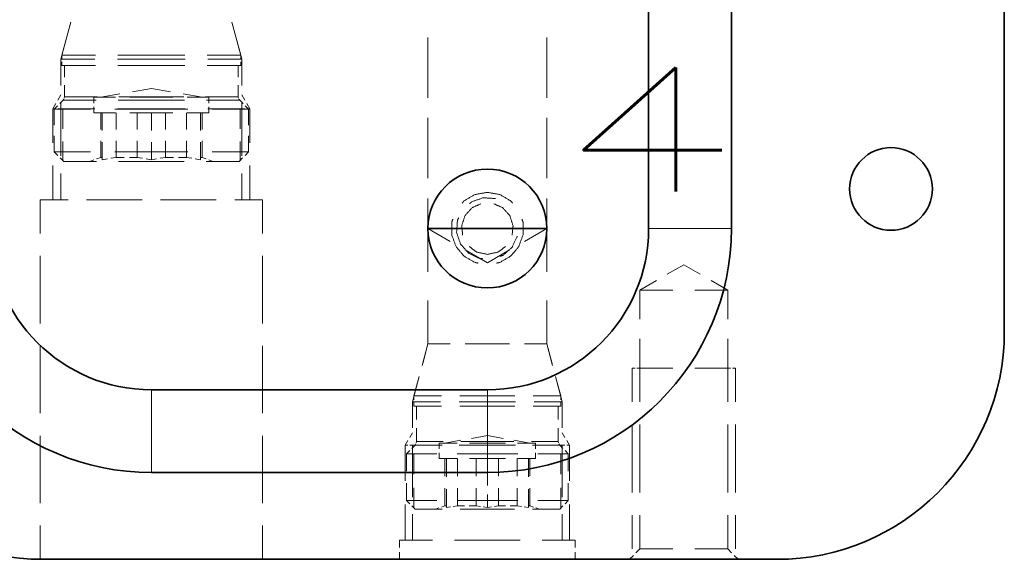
# Model space of a CAD drawing. Header units: millimetres. Extents: x 0 to 1189, y 0 to 841.
# Tile 4 of 84: x 140 to 188, y 172 to 198. Entities that reach past the tile are written whole.
import ezdxf

# ---------------------------------------------------------------- set-up
doc = ezdxf.new("R2010")
doc.units = ezdxf.units.MM
doc.layers.add('1', color=7, linetype='Continuous')
doc.styles.add('mdcsolid', font='simplex.shx')

msp = doc.modelspace()

# ---------------------------------------------------------------- linework, layer by layer
at = {"layer": '1', "color": 95, "linetype": 'Continuous', "lineweight": 35}
for p, q in [((187.911, 183.094), (187.911, 302.725)), ((170.711, 287.848), (170.711, 188.094)), ((174.711, 287.848), (174.711, 188.094)), ((162.911, 180.294), (146.661, 180.294)), ((162.911, 176.294), (146.661, 176.294)), ((141.411, 172.094), (176.911, 172.094))]:
    msp.add_line(p, q, dxfattribs=at)
at = {"layer": '1', "color": 251, "linetype": 'Continuous', "lineweight": 13}
for p, q in [((142.736, 197.964), (142.286, 196.284)), ((142.767, 198.081), (142.336, 196.472)), ((150.986, 196.472), (150.555, 198.081)), ((151.036, 196.284), (150.586, 197.964)), ((160.036, 197.338), (160.036, 194.419)), ((165.786, 194.418), (165.786, 197.337)), ((142.286, 196.284), (142.286, 195.009)), ((142.336, 196.472), (142.336, 196.284)), ((150.986, 196.284), (150.986, 196.472)), ((151.036, 195.009), (151.036, 196.284)), ((142.336, 196.159), (142.336, 195.972)), ((142.461, 195.972), (142.461, 195.409)), ((150.861, 195.409), (150.861, 195.972)), ((150.986, 195.972), (150.986, 196.159)), ((142.461, 195.034), (142.461, 194.472)), ((146.661, 194.874), (145.742, 194.712)), ((147.581, 194.712), (146.661, 194.874)), ((150.861, 194.472), (150.861, 195.034)), ((142.141, 194.304), (142.286, 194.556)), ((142.388, 194.295), (142.227, 194.134)), ((142.429, 194.356), (142.388, 194.295)), ((142.461, 194.472), (142.447, 194.4)), ((143.886, 194.442), (143.886, 194.161)), ((145.128, 194.604), (144.209, 194.442)), ((149.114, 194.442), (148.194, 194.604)), ((149.436, 194.161), (149.436, 194.442)), ((150.875, 194.4), (150.861, 194.472)), ((150.934, 194.295), (150.894, 194.356)), ((151.096, 194.134), (150.934, 194.295)), ((151.182, 194.304), (151.036, 194.556)), ((141.899, 193.885), (142.044, 194.136)), ((141.899, 192.235), (141.899, 193.885)), ((142.044, 193.885), (141.899, 193.885)), ((142.119, 194.027), (141.958, 193.865)), ((141.958, 193.865), (141.958, 193.093)), ((142.286, 193.885), (142.141, 193.885)), ((142.286, 194.16), (142.286, 191.61)), ((142.286, 193.885), (143.927, 193.885)), ((142.372, 192.917), (142.372, 193.832)), ((143.886, 193.973), (143.886, 193.692)), ((145.02, 193.885), (148.302, 193.885)), ((149.396, 193.885), (151.036, 193.885)), ((149.436, 193.692), (149.436, 193.973)), ((150.951, 192.917), (150.951, 193.832)), ((151.036, 191.61), (151.036, 194.16)), ((151.036, 193.885), (151.182, 193.885)), ((151.364, 193.865), (151.203, 194.027)), ((151.424, 193.885), (151.278, 194.136)), ((151.278, 193.885), (151.424, 193.885)), ((151.364, 193.093), (151.364, 193.865)), ((151.424, 192.235), (151.424, 193.885)), ((144.209, 193.692), (144.209, 192.882)), ((144.28, 193.692), (144.28, 192.841)), ((144.962, 193.692), (144.962, 192.882)), ((145.979, 192.882), (145.979, 193.692)), ((146.661, 193.692), (146.661, 192.841)), ((147.344, 193.692), (147.344, 192.882)), ((148.36, 192.882), (148.36, 193.692)), ((149.042, 193.692), (149.042, 192.841)), ((149.114, 192.882), (149.114, 193.692)), ((160.036, 193.446), (160.036, 190.527)), ((165.786, 190.527), (165.786, 193.445)), ((141.958, 192.578), (141.958, 191.805)), ((151.364, 191.805), (151.364, 192.578)), ((142.372, 191.392), (142.372, 192.307)), ((144.209, 192.342), (144.209, 191.532)), ((144.28, 192.274), (144.28, 191.424)), ((144.962, 192.342), (144.962, 191.532)), ((145.979, 191.532), (145.979, 192.342)), ((146.661, 192.274), (146.661, 191.424)), ((147.344, 192.342), (147.344, 191.532)), ((148.36, 191.532), (148.36, 192.342)), ((149.042, 192.274), (149.042, 191.424)), ((149.114, 191.532), (149.114, 192.342)), ((150.951, 191.392), (150.951, 192.307)), ((141.958, 191.805), (142.132, 191.631)), ((142.248, 191.516), (142.422, 191.342)), ((144.209, 191.532), (144.013, 191.461)), ((144.28, 191.532), (144.253, 191.532)), ((144.28, 191.424), (144.536, 191.464)), ((144.706, 191.491), (144.962, 191.532)), ((145.343, 191.532), (144.962, 191.532)), ((145.979, 191.532), (145.598, 191.532)), ((145.979, 191.532), (146.235, 191.491)), ((146.405, 191.464), (146.661, 191.424)), ((146.661, 191.424), (146.917, 191.464)), ((147.088, 191.491), (147.344, 191.532)), ((147.725, 191.532), (147.344, 191.532)), ((148.36, 191.532), (147.979, 191.532)), ((148.36, 191.532), (148.616, 191.491)), ((148.787, 191.464), (149.042, 191.424)), ((149.069, 191.532), (149.042, 191.532)), ((149.31, 191.461), (149.114, 191.532)), ((150.901, 191.342), (151.074, 191.516)), ((151.19, 191.631), (151.364, 191.805)), ((141.899, 189.485), (141.899, 191.135)), ((143.882, 191.413), (143.686, 191.342)), ((149.636, 191.342), (149.44, 191.413)), ((151.424, 189.485), (151.424, 191.135)), ((142.286, 190.76), (142.286, 189.485)), ((151.036, 189.485), (151.036, 190.76)), ((160.036, 189.554), (160.036, 188.094)), ((165.786, 188.094), (165.786, 189.554)), ((141.286, 189.485), (141.286, 187.855)), ((152.036, 187.855), (152.036, 189.485)), ((160.036, 188.094), (160.036, 186.001)), ((160.036, 188.094), (161.114, 187.472)), ((160.036, 188.094), (160.036, 186.001)), ((164.708, 187.472), (165.786, 188.094)), ((165.786, 186.001), (165.786, 188.094)), ((165.786, 186.001), (165.786, 188.094)), ((141.286, 186.768), (141.286, 183.507)), ((152.036, 183.507), (152.036, 186.768)), ((161.833, 187.057), (162.911, 186.434)), ((162.911, 186.434), (163.989, 187.057)), ((172.411, 186.344), (171.614, 185.884)), ((173.208, 185.884), (172.411, 186.344)), ((171.083, 185.577), (170.286, 185.117)), ((174.536, 185.117), (173.739, 185.577)), ((170.286, 185.117), (170.286, 183.702)), ((174.536, 183.702), (174.536, 185.117)), ((160.036, 184.606), (160.036, 182.513)), ((160.036, 184.606), (160.036, 182.513)), ((165.786, 182.513), (165.786, 184.606)), ((165.786, 182.513), (165.786, 184.606)), ((141.286, 182.42), (141.286, 179.159)), ((152.036, 179.159), (152.036, 182.42)), ((160.036, 182.513), (159.755, 181.464)), ((160.036, 182.513), (159.783, 181.569)), ((166.067, 181.464), (165.786, 182.513)), ((166.039, 181.569), (165.786, 182.513)), ((170.286, 182.759), (170.286, 181.344)), ((174.536, 181.344), (174.536, 182.759)), ((169.911, 179.704), (169.911, 181.344)), ((170.052, 181.344), (169.911, 181.344)), ((170.286, 181.344), (170.145, 181.344)), ((170.286, 181.344), (170.286, 179.704)), ((174.536, 179.704), (174.536, 181.344)), ((174.536, 181.344), (174.677, 181.344)), ((174.771, 181.344), (174.911, 181.344)), ((174.911, 179.704), (174.911, 181.344)), ((159.567, 180.764), (159.286, 179.714)), ((159.614, 180.939), (159.361, 179.994)), ((166.461, 179.994), (166.208, 180.939)), ((166.536, 179.714), (166.255, 180.764)), ((159.286, 179.714), (159.286, 178.458)), ((159.361, 179.994), (159.361, 179.807)), ((159.361, 179.682), (159.361, 179.494)), ((166.461, 179.807), (166.461, 179.994)), ((166.461, 179.494), (166.461, 179.682)), ((166.536, 178.458), (166.536, 179.714)), ((159.486, 179.494), (159.486, 178.857)), ((166.336, 178.857), (166.336, 179.494)), ((169.911, 175.329), (169.911, 178.61)), ((170.286, 178.61), (170.286, 175.329)), ((174.536, 175.329), (174.536, 178.61)), ((174.911, 175.329), (174.911, 178.61)), ((159.157, 177.987), (159.286, 178.21)), ((159.486, 178.432), (159.486, 177.794)), ((166.336, 177.794), (166.336, 178.432)), ((166.665, 177.987), (166.536, 178.21)), ((141.286, 178.072), (141.286, 174.811)), ((152.036, 174.811), (152.036, 178.072)), ((158.942, 177.615), (159.071, 177.838)), ((159.413, 177.617), (159.257, 177.462)), ((159.286, 177.621), (159.286, 175.108)), ((159.454, 177.678), (159.413, 177.617)), ((159.486, 177.794), (159.472, 177.722)), ((160.586, 177.719), (160.586, 177.438)), ((161.628, 177.855), (160.859, 177.719)), ((162.911, 178.081), (162.141, 177.945)), ((163.681, 177.945), (162.911, 178.081)), ((164.964, 177.719), (164.194, 177.855)), ((165.236, 177.438), (165.236, 177.719)), ((166.35, 177.722), (166.336, 177.794)), ((166.409, 177.617), (166.369, 177.678)), ((166.565, 177.462), (166.409, 177.617)), ((166.536, 175.108), (166.536, 177.621)), ((166.88, 177.615), (166.751, 177.838)), ((158.942, 175.89), (158.942, 177.615)), ((159.071, 177.615), (158.942, 177.615)), ((159.153, 177.358), (158.998, 177.202)), ((158.998, 177.202), (158.998, 176.351)), ((159.286, 177.615), (159.157, 177.615)), ((159.286, 177.615), (160.646, 177.615)), ((159.362, 176.215), (159.362, 177.203)), ((160.586, 177.25), (160.586, 176.969)), ((161.552, 177.615), (164.271, 177.615)), ((165.177, 177.615), (166.536, 177.615)), ((165.236, 176.969), (165.236, 177.25)), ((166.46, 176.215), (166.46, 177.203)), ((166.536, 177.615), (166.665, 177.615)), ((166.825, 177.202), (166.669, 177.358)), ((166.751, 177.615), (166.88, 177.615)), ((166.825, 176.351), (166.825, 177.202)), ((166.88, 175.89), (166.88, 177.615)), ((160.859, 176.969), (160.859, 176.113)), ((160.927, 176.969), (160.927, 176.081)), ((161.465, 176.969), (161.465, 176.113)), ((162.373, 176.113), (162.373, 176.969)), ((163.45, 176.969), (163.45, 176.113)), ((164.357, 176.113), (164.357, 176.969)), ((164.896, 176.969), (164.896, 176.081)), ((164.964, 176.113), (164.964, 176.969)), ((162.911, 176.294), (162.911, 175.659)), ((158.998, 175.784), (158.998, 174.934)), ((166.825, 174.934), (166.825, 175.784)), ((159.362, 174.569), (159.362, 175.557)), ((160.859, 175.543), (160.859, 174.687)), ((160.927, 175.488), (160.927, 174.6)), ((161.465, 175.543), (161.465, 174.687)), ((162.373, 174.687), (162.373, 175.543)), ((163.45, 175.543), (163.45, 174.687)), ((164.357, 174.687), (164.357, 175.543)), ((164.896, 175.488), (164.896, 174.6)), ((164.964, 174.687), (164.964, 175.543)), ((166.46, 174.569), (166.46, 175.557)), ((158.998, 174.934), (159.153, 174.778)), ((162.911, 175.235), (162.911, 174.6)), ((166.669, 174.778), (166.825, 174.934)), ((158.942, 173.015), (158.942, 174.74)), ((159.257, 174.675), (159.412, 174.519)), ((160.571, 174.582), (160.399, 174.519)), ((160.859, 174.687), (160.686, 174.624)), ((160.927, 174.687), (160.901, 174.687)), ((160.927, 174.6), (161.129, 174.632)), ((161.263, 174.654), (161.465, 174.687)), ((161.805, 174.687), (161.465, 174.687)), ((162.373, 174.687), (162.032, 174.687)), ((162.373, 174.687), (162.575, 174.654)), ((162.709, 174.632), (162.911, 174.6)), ((162.911, 174.6), (163.113, 174.632)), ((163.248, 174.654), (163.45, 174.687)), ((163.79, 174.687), (163.45, 174.687)), ((164.357, 174.687), (164.017, 174.687)), ((164.357, 174.687), (164.559, 174.654)), ((164.694, 174.632), (164.896, 174.6)), ((164.921, 174.687), (164.896, 174.687)), ((165.136, 174.624), (164.964, 174.687)), ((165.424, 174.519), (165.251, 174.582)), ((166.41, 174.519), (166.566, 174.675)), ((166.88, 173.015), (166.88, 174.74)), ((159.286, 174.271), (159.286, 173.015)), ((166.536, 173.015), (166.536, 174.271)), ((169.911, 172.594), (169.911, 174.235)), ((170.286, 174.235), (170.286, 172.594)), ((174.536, 172.594), (174.536, 174.235)), ((174.911, 172.594), (174.911, 174.235)), ((141.286, 173.725), (141.286, 172.094)), ((152.036, 172.094), (152.036, 173.725)), ((158.661, 173.015), (158.661, 172.67)), ((167.161, 172.67), (167.161, 173.015)), ((158.661, 172.439), (158.661, 172.094)), ((167.161, 172.094), (167.161, 172.439)), ((170.286, 172.594), (170.098, 172.406)), ((170.286, 172.594), (170.286, 172.594)), ((170.286, 172.594), (170.286, 172.594)), ((174.724, 172.406), (174.537, 172.594)), ((174.537, 172.594), (174.537, 172.594)), ((174.537, 172.594), (174.537, 172.594)), ((169.973, 172.281), (169.786, 172.094)), ((175.036, 172.094), (174.849, 172.281))]:
    msp.add_line(p, q, dxfattribs=at)
at = {"layer": '1', "color": 95, "linetype": 'Continuous', "lineweight": 35}
for centre, radius in [((182.431, 190.01), 2), ((162.911, 188.094), 2.875)]:
    msp.add_circle(centre, radius, dxfattribs=at)
for centre, radius, start, end in [((146.661, 188.094), 11.8, 180, 270), ((146.661, 188.094), 7.8, 180, 270), ((162.911, 188.094), 11.8, 270, 0), ((162.911, 188.094), 7.8, 270, 0), ((141.411, 183.094), 11, 180, 270), ((176.911, 183.094), 11, 270, 0)]:
    msp.add_arc(centre, radius, start, end, dxfattribs=at)
at = {"layer": '1', "color": 251, "linetype": 'Continuous', "lineweight": 13}
for points, knots in [([(142.286, 196.284), (142.396, 196.284), (143.241, 196.284), (143.927, 196.284)], [0, 0, 0.066861, 0.581784, 1, 1]), ([(142.336, 196.472), (142.445, 196.472), (143.28, 196.472), (143.958, 196.472)], [0, 0, 0.06686, 0.581784, 1, 1]), ([(145.02, 196.284), (145.688, 196.284), (147.635, 196.284), (148.302, 196.284)], [0, 0, 0.203306, 0.796694, 1, 1]), ([(145.039, 196.472), (145.699, 196.472), (147.624, 196.472), (148.283, 196.472)], [0, 0, 0.203306, 0.796694, 1, 1]), ([(149.364, 196.472), (150.043, 196.472), (150.878, 196.472), (150.986, 196.472)], [0, 0, 0.418216, 0.93314, 1, 1]), ([(149.396, 196.284), (150.082, 196.284), (150.927, 196.284), (151.036, 196.284)], [0, 0, 0.418216, 0.933139, 1, 1]), ([(142.336, 195.972), (142.445, 195.972), (143.28, 195.972), (143.958, 195.972)], [0, 0, 0.06686, 0.581784, 1, 1]), ([(145.039, 195.972), (145.699, 195.972), (147.624, 195.972), (148.283, 195.972)], [0, 0, 0.203306, 0.796694, 1, 1]), ([(149.364, 195.972), (150.043, 195.972), (150.878, 195.972), (150.986, 195.972)], [0, 0, 0.418216, 0.93314, 1, 1]), ([(143.99, 194.295), (142.811, 194.295), (142.388, 194.295)], [0, 0, 0.735914, 1, 1]), ([(144.036, 194.472), (143.377, 194.472), (142.566, 194.472), (142.461, 194.472)], [0, 0, 0.41822, 0.933139, 1, 1]), ([(144.927, 194.442), (144.416, 194.442), (143.886, 194.442)], [0, 0, 0.490709, 1, 1]), ([(149.436, 194.442), (149.3, 194.442), (148.396, 194.442)], [0, 0, 0.130523, 1, 1]), ([(150.861, 194.472), (150.756, 194.472), (149.945, 194.472), (149.286, 194.472)], [0, 0, 0.066861, 0.58178, 1, 1]), ([(150.934, 194.295), (150.827, 194.295), (150.002, 194.295), (149.332, 194.295)], [0, 0, 0.066863, 0.581781, 1, 1]), ([(143.722, 193.865), (142.984, 193.865), (142.076, 193.865), (141.958, 193.865)], [0, 0, 0.418214, 0.933138, 1, 1]), ([(151.364, 193.865), (151.246, 193.865), (150.338, 193.865), (149.6, 193.865)], [0, 0, 0.066862, 0.581786, 1, 1]), ([(144.927, 193.692), (144.416, 193.692), (143.886, 193.692)], [0, 0, 0.490709, 1, 1]), ([(149.436, 193.692), (149.3, 193.692), (148.396, 193.692)], [0, 0, 0.130523, 1, 1]), ([(143.722, 191.805), (142.984, 191.805), (142.076, 191.805), (141.958, 191.805)], [0, 0, 0.418214, 0.933138, 1, 1]), ([(151.364, 191.805), (151.246, 191.805), (150.338, 191.805), (149.6, 191.805)], [0, 0, 0.066862, 0.581786, 1, 1]), ([(144.012, 191.342), (142.842, 191.342), (142.422, 191.342)], [0, 0, 0.73592, 1, 1]), ([(150.901, 191.342), (150.794, 191.342), (149.976, 191.342), (149.311, 191.342)], [0, 0, 0.066857, 0.58178, 1, 1]), ([(162.911, 189.844), (162.313, 189.739), (161.786, 189.435), (161.689, 189.318)], [0, 0, 0.444441, 0.888887, 1, 1]), ([(163.299, 189.543), (162.715, 189.581), (162.161, 189.393), (162.051, 189.297)], [0, 0, 0.444446, 0.88889, 1, 1]), ([(164.134, 189.318), (164.036, 189.435), (163.51, 189.739), (162.911, 189.844)], [0, 0, 0.111113, 0.555555, 1, 1]), ([(141.286, 189.485), (141.389, 189.485), (142.192, 189.485), (142.63, 189.485)], [0, 0, 0.07686, 0.674117, 1, 1]), ([(143.526, 189.485), (143.675, 189.485), (145.613, 189.485), (146.213, 189.485)], [0, 0, 0.055524, 0.776488, 1, 1]), ([(147.109, 189.485), (147.71, 189.485), (149.647, 189.485), (149.797, 189.485)], [0, 0, 0.223512, 0.944476, 1, 1]), ([(150.692, 189.485), (151.13, 189.485), (151.933, 189.485), (152.036, 189.485)], [0, 0, 0.325883, 0.92314, 1, 1]), ([(161.716, 187.772), (161.668, 188.225), (161.829, 188.719), (162.176, 189.105), (162.592, 189.29)], [0, 0, 0.233332, 0.499996, 0.766663, 1, 1]), ([(163.23, 189.29), (163.646, 189.105), (163.994, 188.719), (164.154, 188.225), (164.107, 187.772)], [0, 0, 0.233337, 0.500004, 0.766668, 1, 1]), ([(161.527, 188.614), (161.462, 188.482), (161.424, 187.898), (161.612, 187.344), (161.998, 186.904), (162.523, 186.645), (162.669, 186.636)], [0, 0, 0.055551, 0.277777, 0.499997, 0.722222, 0.944443, 1, 1]), ([(161.24, 188.541), (161.188, 188.398), (161.188, 187.79), (161.396, 187.219), (161.786, 186.754), (162.313, 186.45), (162.462, 186.423)], [0, 0, 0.05556, 0.277777, 0.500003, 0.72222, 0.944445, 1, 1]), ([(163.36, 186.423), (163.51, 186.45), (164.036, 186.754), (164.427, 187.219), (164.635, 187.79), (164.635, 188.398), (164.583, 188.541)], [0, 0, 0.055555, 0.27778, 0.499997, 0.722223, 0.94444, 1, 1]), ([(163.523, 186.748), (163.661, 186.795), (164.101, 187.181), (164.36, 187.706)], [0, 0, 0.111104, 0.555556, 1, 1]), ([(162.911, 186.844), (162.403, 186.952), (162.035, 187.22)], [0, 0, 0.533328, 1, 1]), ([(163.788, 187.22), (163.42, 186.952), (162.911, 186.844)], [0, 0, 0.466667, 1, 1]), ([(170.286, 185.117), (170.39, 185.117), (171.162, 185.117), (171.88, 185.117)], [0, 0, 0.065257, 0.549619, 1, 1]), ([(172.942, 185.117), (173.068, 185.117), (174.13, 185.117), (174.536, 185.117)], [0, 0, 0.078687, 0.745352, 1, 1]), ([(161.114, 182.513), (160.585, 182.513), (160.036, 182.513)], [0, 0, 0.490706, 1, 1]), ([(161.114, 182.513), (160.585, 182.513), (160.036, 182.513)], [0, 0, 0.490706, 1, 1]), ([(165.786, 182.513), (165.645, 182.513), (164.708, 182.513)], [0, 0, 0.130518, 1, 1]), ([(165.786, 182.513), (165.645, 182.513), (164.708, 182.513)], [0, 0, 0.130518, 1, 1]), ([(170.286, 181.344), (170.692, 181.344), (171.162, 181.344), (171.88, 181.344)], [0, 0, 0.254644, 0.54962, 1, 1]), ([(172.942, 181.344), (173.068, 181.344), (174.131, 181.344), (174.536, 181.344)], [0, 0, 0.078691, 0.745356, 1, 1]), ([(159.286, 179.714), (159.392, 179.714), (160.198, 179.714), (160.646, 179.714)], [0, 0, 0.077489, 0.67064, 1, 1]), ([(159.361, 179.994), (159.464, 179.994), (160.254, 179.994), (160.692, 179.994)], [0, 0, 0.077489, 0.670636, 1, 1]), ([(161.552, 179.714), (161.626, 179.714), (163.348, 179.714), (164.271, 179.714)], [0, 0, 0.027192, 0.660717, 1, 1]), ([(161.58, 179.994), (161.652, 179.994), (163.339, 179.994), (164.242, 179.994)], [0, 0, 0.027196, 0.660716, 1, 1]), ([(165.13, 179.994), (165.568, 179.994), (166.358, 179.994), (166.461, 179.994)], [0, 0, 0.329364, 0.922511, 1, 1]), ([(165.177, 179.714), (165.625, 179.714), (166.431, 179.714), (166.536, 179.714)], [0, 0, 0.32936, 0.922511, 1, 1]), ([(159.361, 179.494), (159.464, 179.494), (160.254, 179.494), (160.692, 179.494)], [0, 0, 0.077489, 0.670636, 1, 1]), ([(161.58, 179.494), (161.652, 179.494), (163.339, 179.494), (164.242, 179.494)], [0, 0, 0.027196, 0.660716, 1, 1]), ([(165.13, 179.494), (165.568, 179.494), (166.358, 179.494), (166.461, 179.494)], [0, 0, 0.329364, 0.922511, 1, 1]), ([(160.725, 177.617), (160.438, 177.617), (159.532, 177.617), (159.413, 177.617)], [0, 0, 0.218953, 0.909137, 1, 1]), ([(160.771, 177.794), (160.489, 177.794), (159.603, 177.794), (159.486, 177.794)], [0, 0, 0.218949, 0.909134, 1, 1]), ([(161.458, 177.719), (160.7, 177.719), (160.586, 177.719)], [0, 0, 0.869486, 1, 1]), ([(165.236, 177.719), (165.122, 177.719), (164.364, 177.719)], [0, 0, 0.130514, 1, 1]), ([(166.336, 177.794), (166.219, 177.794), (165.333, 177.794), (165.052, 177.794)], [0, 0, 0.090859, 0.781049, 1, 1]), ([(166.409, 177.617), (166.29, 177.617), (165.385, 177.617), (165.098, 177.617)], [0, 0, 0.090863, 0.781047, 1, 1]), ([(160.465, 177.202), (159.522, 177.202), (158.998, 177.202)], [0, 0, 0.642736, 1, 1]), ([(166.825, 177.202), (166.691, 177.202), (165.678, 177.202), (165.357, 177.202)], [0, 0, 0.090862, 0.78105, 1, 1]), ([(161.458, 176.969), (161.03, 176.969), (160.586, 176.969)], [0, 0, 0.490712, 1, 1]), ([(165.236, 176.969), (165.122, 176.969), (164.364, 176.969)], [0, 0, 0.130514, 1, 1]), ([(160.465, 174.934), (159.522, 174.934), (158.998, 174.934)], [0, 0, 0.642736, 1, 1]), ([(166.825, 174.934), (166.691, 174.934), (165.678, 174.934), (165.357, 174.934)], [0, 0, 0.090862, 0.78105, 1, 1]), ([(160.724, 174.519), (160.437, 174.519), (159.531, 174.519), (159.412, 174.519)], [0, 0, 0.218948, 0.909135, 1, 1]), ([(166.41, 174.519), (166.291, 174.519), (165.385, 174.519), (165.098, 174.519)], [0, 0, 0.090858, 0.78105, 1, 1]), ([(158.661, 173.015), (158.768, 173.015), (159.588, 173.015), (160.255, 173.015)], [0, 0, 0.066859, 0.581784, 1, 1]), ([(161.317, 173.015), (161.965, 173.015), (163.857, 173.015), (164.505, 173.015)], [0, 0, 0.203305, 0.796695, 1, 1]), ([(165.567, 173.015), (166.234, 173.015), (167.055, 173.015), (167.161, 173.015)], [0, 0, 0.418216, 0.933141, 1, 1]), ([(170.286, 172.594), (170.692, 172.594), (171.754, 172.594), (171.88, 172.594)], [0, 0, 0.25464, 0.921311, 1, 1]), ([(170.286, 172.594), (170.39, 172.594), (171.162, 172.594), (171.88, 172.594)], [0, 0, 0.065255, 0.54962, 1, 1]), ([(172.943, 172.594), (173.661, 172.594), (174.433, 172.594), (174.537, 172.594)], [0, 0, 0.45038, 0.934738, 1, 1]), ([(172.943, 172.594), (173.661, 172.594), (174.433, 172.594), (174.537, 172.594)], [0, 0, 0.45038, 0.934738, 1, 1])]:
    msp.add_open_spline(points, degree=1, knots=knots, dxfattribs=at)
for points in [[(146.661, 194.295), (145.059, 194.295)], [(146.661, 194.472), (145.086, 194.472)], [(146.661, 194.442), (145.621, 194.442)], [(148.236, 194.472), (146.661, 194.472)], [(147.702, 194.442), (146.661, 194.442)], [(148.264, 194.295), (146.661, 194.295)], [(146.661, 193.865), (144.898, 193.865)], [(148.425, 193.865), (146.661, 193.865)], [(146.661, 193.692), (145.621, 193.692)], [(147.702, 193.692), (146.661, 193.692)], [(144.235, 191.532), (144.209, 191.532)], [(146.661, 191.805), (144.898, 191.805)], [(148.425, 191.805), (146.661, 191.805)], [(149.114, 191.532), (149.087, 191.532)], [(146.661, 191.342), (145.071, 191.342)], [(148.251, 191.342), (146.661, 191.342)], [(162.911, 182.513), (161.833, 182.513)], [(162.911, 182.513), (161.833, 182.513)], [(163.989, 182.513), (162.911, 182.513)], [(163.989, 182.513), (162.911, 182.513)], [(162.911, 177.617), (161.599, 177.617)], [(162.911, 177.794), (161.627, 177.794)], [(162.911, 177.719), (162.039, 177.719)], [(164.196, 177.794), (162.911, 177.794)], [(163.783, 177.719), (162.911, 177.719)], [(164.223, 177.617), (162.911, 177.617)], [(162.911, 177.202), (161.444, 177.202)], [(164.379, 177.202), (162.911, 177.202)], [(162.911, 176.969), (162.039, 176.969)], [(163.783, 176.969), (162.911, 176.969)], [(162.911, 174.934), (161.444, 174.934)], [(164.379, 174.934), (162.911, 174.934)], [(160.884, 174.687), (160.859, 174.687)], [(162.911, 174.519), (161.599, 174.519)], [(164.223, 174.519), (162.911, 174.519)], [(164.964, 174.687), (164.938, 174.687)]]:
    msp.add_open_spline(points, degree=1, dxfattribs=at)
at = {"layer": '1', "color": 3, "linetype": 'Continuous', "lineweight": 35}
for points, knots in [([(162.911, 188.094), (162.023, 188.094), (160.585, 188.094), (160.036, 188.094)], [0, 0, 0.309016, 0.809015, 1, 1]), ([(165.786, 188.094), (165.645, 188.094), (164.601, 188.094), (162.911, 188.094)], [0, 0, 0.048944, 0.412213, 1, 1])]:
    msp.add_open_spline(points, degree=1, knots=knots, dxfattribs=at)
at = {"layer": '1', "color": 253, "linetype": 'Continuous', "lineweight": 13}
for points, knots in [([(170.711, 188.094), (170.832, 188.094), (171.711, 188.094), (173.058, 188.094), (174.243, 188.094), (174.711, 188.094)], [0, 0, 0.030153, 0.249998, 0.586823, 0.88302, 1, 1]), ([(146.661, 180.294), (146.661, 180.174), (146.661, 179.294), (146.661, 177.947), (146.661, 176.762), (146.661, 176.294)], [0, 0, 0.030153, 0.25, 0.586821, 0.88302, 1, 1]), ([(162.911, 180.294), (162.911, 180.174), (162.911, 179.294), (162.911, 177.947), (162.911, 176.762), (162.911, 176.294)], [0, 0, 0.030153, 0.25, 0.586821, 0.88302, 1, 1])]:
    msp.add_open_spline(points, degree=1, knots=knots, dxfattribs=at)

# ---------------------------------------------------------------- texts
at = {"layer": '1', "color": 1, "linetype": 'Continuous', "lineweight": 13, "insert": (166.229, 189.889), "char_height": 6, "attachment_point": 7, "line_spacing_factor": 0.903614, "style": 'mdcsolid'}
msp.add_mtext('\\W1.7318;4', dxfattribs=at)

doc.saveas('drawing.dxf')
